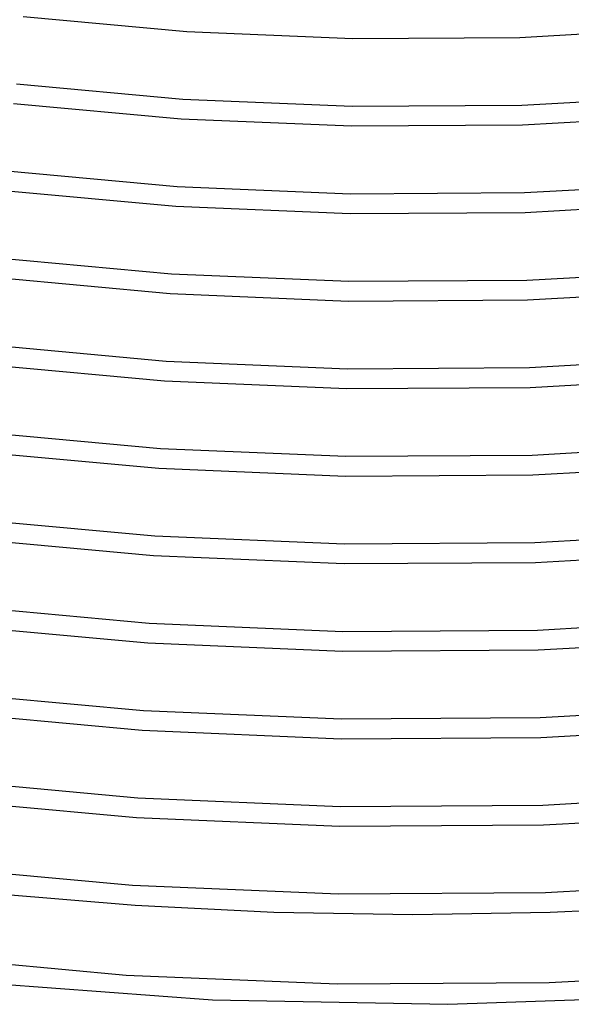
# Model space of a CAD drawing. Header units: millimetres. Extents: x -470 to 470, y -236 to 403.
# Tile 6 of 107: x -79 to 32, y -219 to -20. Entities that reach past the tile are written whole.
import ezdxf

# ---------------------------------------------------------------- set-up
doc = ezdxf.new("R2010")
doc.units = ezdxf.units.MM
doc.layers.add('THICK', color=7, linetype='Continuous')

msp = doc.modelspace()

# ---------------------------------------------------------------- linework, layer by layer
at = {"layer": 'THICK'}
for p, q in [((-78.78, -19.8), (-45.76, -22.83)), ((-45.76, -22.83), (-12.24, -24.25)), ((21.42, -24.03), (54.84, -22.16)), ((-12.24, -24.25), (21.42, -24.03)), ((-80.13, -33.4), (-46.55, -36.48)), ((-80.7, -37.36), (-46.88, -40.47)), ((-46.55, -36.48), (-12.44, -37.92)), ((-12.44, -37.92), (21.8, -37.7)), ((21.8, -37.7), (55.8, -35.8)), ((-46.88, -40.47), (-12.54, -41.92)), ((-12.54, -41.92), (21.94, -41.69)), ((21.94, -41.69), (56.17, -39.78)), ((-82.07, -50.96), (-47.68, -54.12)), ((22.32, -55.36), (57.14, -53.42)), ((-82.63, -54.92), (-48, -58.11)), ((-47.68, -54.12), (-12.75, -55.59)), ((-12.75, -55.59), (22.32, -55.36)), ((22.46, -59.36), (57.51, -57.41)), ((-48, -58.11), (-12.84, -59.59)), ((-12.84, -59.59), (22.46, -59.36)), ((-84.02, -68.52), (-48.81, -71.76)), ((22.85, -73.03), (58.49, -71.04)), ((-84.57, -72.48), (-49.13, -75.74)), ((-48.81, -71.76), (-13.05, -73.26)), ((-13.05, -73.26), (22.85, -73.03)), ((22.98, -77.02), (58.85, -75.03)), ((-49.13, -75.74), (-13.15, -77.26)), ((-13.15, -77.26), (22.98, -77.02)), ((-85.97, -86.08), (-49.94, -89.39)), ((-49.94, -89.39), (-13.36, -90.94)), ((23.38, -90.69), (59.84, -88.66)), ((-86.5, -90.05), (-50.25, -93.38)), ((-13.36, -90.94), (23.38, -90.69)), ((-50.25, -93.38), (-13.45, -94.93)), ((23.51, -94.69), (60.2, -92.65)), ((-13.45, -94.93), (23.51, -94.69)), ((-87.91, -103.64), (-51.07, -107.03)), ((-51.07, -107.03), (-13.66, -108.61)), ((23.91, -108.36), (61.2, -106.28)), ((-88.44, -107.61), (-51.38, -111.01)), ((-13.66, -108.61), (23.91, -108.36)), ((-51.38, -111.01), (-13.75, -112.61)), ((24.04, -112.35), (61.55, -110.26)), ((-13.75, -112.61), (24.04, -112.35)), ((-89.86, -121.2), (-52.2, -124.66)), ((-90.38, -125.17), (-52.5, -128.65)), ((-52.2, -124.66), (-13.96, -126.28)), ((24.44, -126.02), (62.56, -123.9)), ((-13.96, -126.28), (24.44, -126.02)), ((-52.5, -128.65), (-14.04, -130.28)), ((24.57, -130.02), (62.91, -127.88)), ((-14.04, -130.28), (24.57, -130.02)), ((-91.81, -138.76), (-53.33, -142.3)), ((-92.32, -142.73), (-53.63, -146.29)), ((-53.33, -142.3), (-14.26, -143.95)), ((24.97, -143.69), (63.93, -141.52)), ((-14.26, -143.95), (24.97, -143.69)), ((-53.63, -146.29), (-14.34, -147.95)), ((25.11, -147.68), (64.27, -145.5)), ((-14.34, -147.95), (25.11, -147.68)), ((-93.76, -156.32), (-54.46, -159.93)), ((-94.26, -160.29), (-54.75, -163.92)), ((-54.46, -159.93), (-14.56, -161.62)), ((25.51, -161.35), (65.29, -159.13)), ((-14.56, -161.62), (25.51, -161.35)), ((-54.75, -163.92), (-14.64, -165.62)), ((25.64, -165.35), (65.64, -163.12)), ((-14.64, -165.62), (25.64, -165.35)), ((-95.71, -173.88), (-55.6, -177.57)), ((26.05, -179.02), (66.67, -176.75)), ((-96.21, -177.85), (-55.88, -181.56)), ((-55.6, -177.57), (-14.86, -179.29)), ((-14.86, -179.29), (26.05, -179.02)), ((26.18, -183.01), (67, -180.74)), ((-55.88, -181.56), (-14.93, -183.29)), ((-14.93, -183.29), (26.18, -183.01)), ((-97.67, -191.44), (-56.73, -195.2)), ((26.6, -196.68), (68.04, -194.37)), ((-56.73, -195.2), (-15.15, -196.96)), ((-15.15, -196.96), (26.6, -196.68)), ((-83.8, -196.97), (-56.16, -199.25)), ((-56.16, -199.25), (-28.23, -200.63)), ((-28.23, -200.63), (-0.16, -201.09)), ((-0.16, -201.09), (27.53, -200.65)), ((27.53, -200.65), (55.09, -199.32)), ((-99.88, -209.48), (-57.97, -213.34)), ((27.33, -214.84), (69.75, -212.47)), ((-57.97, -213.34), (-15.41, -215.13)), ((-87.53, -214.86), (-40.59, -218.33)), ((-15.41, -215.13), (27.33, -214.84)), ((-40.59, -218.33), (6.89, -219.24)), ((6.89, -219.24), (54.28, -217.58))]:
    msp.add_line(p, q, dxfattribs=at)

doc.saveas('drawing.dxf')
